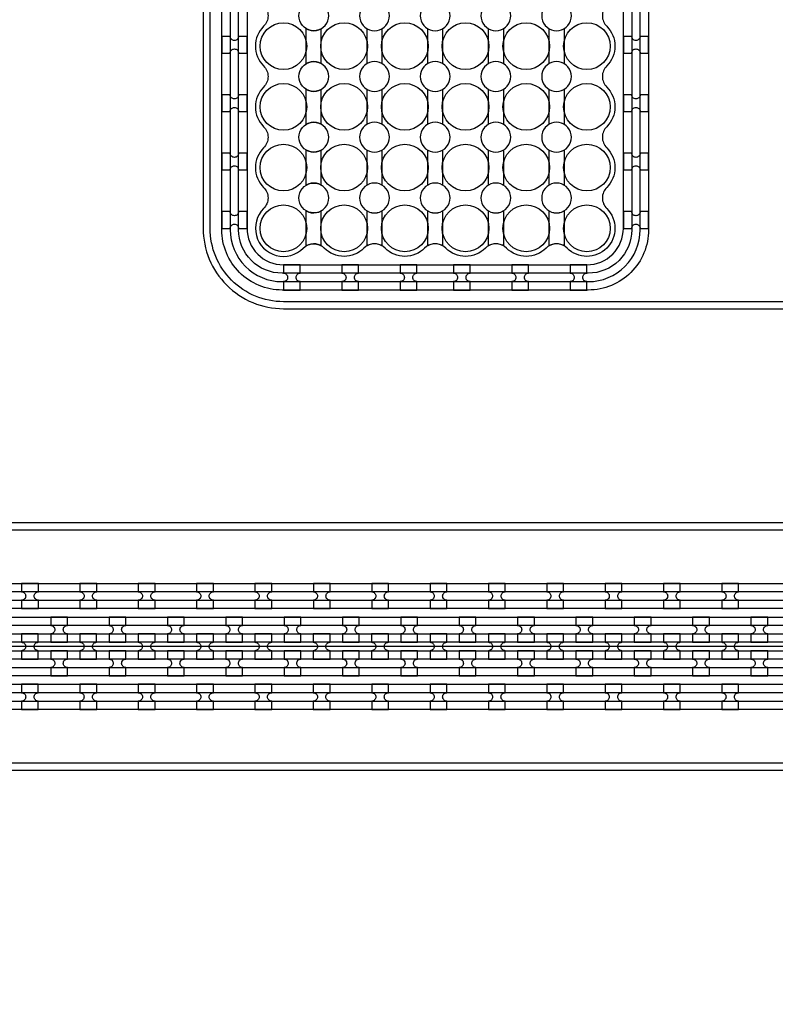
# Model space of a CAD drawing. Extents: x -63500 to 63500, y -63500 to 63500.
# Tile 49 of 256: x -7744 to -4507, y -31181 to -26966. Entities that reach past the tile are written whole.
import ezdxf

# ---------------------------------------------------------------- set-up
doc = ezdxf.new("R2010")
doc.units = 13
doc.header["$MEASUREMENT"] = 0
for name, color, linetype in [('1_Metal', 2, 'Continuous'), ('2_Electrodes', 5, 'Continuous'), ('3_Outline', 4, 'Continuous')]:
    doc.layers.add(name, color=color, linetype=linetype)

msp = doc.modelspace()

# ---------------------------------------------------------------- linework, layer by layer
msp.add_line((9500, -29649.7), (-9000, -29649.7))
for radius in [50000, 47500, 45000]:
    msp.add_circle((0, 0), radius)
at = {"layer": '1_Metal'}
for points in [[(-50000, 0, 1), (50000, 0), (51000, 0, -1), (-51000, 0)], [(-9000, -29739.7), (17984, -29739.7, 0.414214), (19824, -27899.7), (19824, -27399.7, 0.414214), (17984, -25559.7), (16752, -25559.7, 0.414214), (16734, -25577.7), (16734, -25577.7), (16703.4, -25577.7), (16703.4, -25507.5), (16733.4, -25507.5, 0.384752), (16751.3, -25523.7), (17984, -25523.7, -0.414214), (19860, -27399.7), (19860, -27899.7, -0.414214), (17984, -29775.7), (-9000, -29775.7)], [(-9000, -29667.7), (-8596, -29667.7), (-8596, -29667.7), (17984, -29667.7, 0.414214), (19752, -27899.7), (19752, -27399.7, 0.414214), (17984, -25631.7), (16752, -25631.7, 0.414214), (16734, -25649.7), (16734, -25649.7), (16703.4, -25649.7), (16703.4, -25577.7), (16734, -25577.7, 0.414214), (16752, -25595.7), (17984, -25595.7, -0.414214), (19788, -27399.7), (19788, -27899.7, -0.414214), (17984, -29703.7), (-8596, -29703.7), (-9000, -29703.7)], [(-9000, -29595.7), (-8596, -29595.7), (17984, -29595.7, 0.414214), (19680, -27899.7), (19680, -27399.7, 0.414214), (17984, -25703.7), (16752, -25703.7, 0.414214), (16734, -25721.7), (16734, -25721.7), (16703.4, -25721.7), (16703.4, -25649.7), (16734, -25649.7, 0.414214), (16752, -25667.7), (17984, -25667.7, -0.414214), (19716, -27399.7), (19716, -27899.7, -0.414214), (17984, -29631.7), (-8596, -29631.7), (-9000, -29631.7)], [(-9000, -29523.7), (-8596, -29523.7), (17984, -29523.7, 0.414214), (19608, -27899.7), (19608, -27399.7, 0.414214), (17984, -25775.7), (16751.3, -25775.7, 0.384752), (16733.4, -25791.9), (16703.4, -25791.9), (16703.4, -25721.7), (16734, -25721.7, 0.414214), (16752, -25739.7), (17984, -25739.7, -0.414214), (19644, -27399.7), (19644, -27899.7, -0.414214), (17984, -29559.7), (-8596, -29559.7), (-9000, -29559.7)], [(-6878, -27037.7), (-6878, -27109.7), (-6842, -27109.7, -0.414214), (-6824, -27091.7), (-6824, -27091.7, -0.414214), (-6806, -27109.7), (-6770, -27109.7), (-6770, -27037.7), (-6806, -27037.7, -0.414214), (-6824, -27055.7), (-6824, -27055.7, -0.414214), (-6842, -27037.7)], [(-5158, -27037.7), (-5158, -27109.7), (-5122, -27109.7, -0.414214), (-5104, -27091.7), (-5104, -27091.7, -0.414214), (-5086, -27109.7), (-5050, -27109.7), (-5050, -27037.7), (-5086, -27037.7, -0.414214), (-5104, -27055.7), (-5104, -27055.7, -0.414214), (-5122, -27037.7)], [(-6878, -27287.7), (-6878, -27359.7), (-6842, -27359.7, -0.414214), (-6824, -27341.7), (-6824, -27341.7, -0.414214), (-6806, -27359.7), (-6770, -27359.7), (-6770, -27287.7), (-6806, -27287.7, -0.414214), (-6824, -27305.7), (-6824, -27305.7, -0.414214), (-6842, -27287.7)], [(-5158, -27287.7), (-5158, -27359.7), (-5122, -27359.7, -0.414214), (-5104, -27341.7), (-5104, -27341.7, -0.414214), (-5086, -27359.7), (-5050, -27359.7), (-5050, -27287.7), (-5086, -27287.7, -0.414214), (-5104, -27305.7), (-5104, -27305.7, -0.414214), (-5122, -27287.7)], [(-6878, -27537.7), (-6878, -27609.7), (-6842, -27609.7, -0.414214), (-6824, -27591.7), (-6824, -27591.7, -0.414214), (-6806, -27609.7), (-6770, -27609.7), (-6770, -27537.7), (-6806, -27537.7, -0.414214), (-6824, -27555.7), (-6824, -27555.7, -0.414214), (-6842, -27537.7)], [(-5158, -27537.7), (-5158, -27609.7), (-5122, -27609.7, -0.414214), (-5104, -27591.7), (-5104, -27591.7, -0.414214), (-5086, -27609.7), (-5050, -27609.7), (-5050, -27537.7), (-5086, -27537.7, -0.414214), (-5104, -27555.7), (-5104, -27555.7, -0.414214), (-5122, -27537.7)], [(-6878, -27787.7), (-6878, -27859.7), (-6842, -27859.7, -0.414214), (-6824, -27841.7), (-6824, -27841.7, -0.414214), (-6806, -27859.7), (-6770, -27859.7), (-6770, -27787.7), (-6806, -27787.7, -0.414214), (-6824, -27805.7), (-6824, -27805.7, -0.414214), (-6842, -27787.7)], [(-5158, -27787.7), (-5158, -27859.7), (-5122, -27859.7, -0.414214), (-5104, -27841.7), (-5104, -27841.7, -0.414214), (-5086, -27859.7), (-5050, -27859.7), (-5050, -27787.7), (-5086, -27787.7, -0.414214), (-5104, -27805.7), (-5104, -27805.7, -0.414214), (-5122, -27787.7)], [(-6542, -28015.7), (-6614, -28015.7), (-6614, -28051.7, -0.414214), (-6596, -28069.7), (-6596, -28069.7, -0.414214), (-6614, -28087.7), (-6614, -28123.7), (-6542, -28123.7), (-6542, -28087.7, -0.414214), (-6560, -28069.7), (-6560, -28069.7, -0.414214), (-6542, -28051.7)], [(-6292, -28015.7), (-6364, -28015.7), (-6364, -28051.7, -0.414214), (-6346, -28069.7), (-6346, -28069.7, -0.414214), (-6364, -28087.7), (-6364, -28123.7), (-6292, -28123.7), (-6292, -28087.7, -0.414214), (-6310, -28069.7), (-6310, -28069.7, -0.414214), (-6292, -28051.7)], [(-6042, -28015.7), (-6114, -28015.7), (-6114, -28051.7, -0.414214), (-6096, -28069.7), (-6096, -28069.7, -0.414214), (-6114, -28087.7), (-6114, -28123.7), (-6042, -28123.7), (-6042, -28087.7, -0.414214), (-6060, -28069.7), (-6060, -28069.7, -0.414214), (-6042, -28051.7)], [(-5814, -28015.7), (-5886, -28015.7), (-5886, -28051.7, -0.414214), (-5868, -28069.7), (-5868, -28069.7, -0.414214), (-5886, -28087.7), (-5886, -28123.7), (-5814, -28123.7), (-5814, -28087.7, -0.414214), (-5832, -28069.7), (-5832, -28069.7, -0.414214), (-5814, -28051.7)], [(-5564, -28015.7), (-5636, -28015.7), (-5636, -28051.7, -0.414214), (-5618, -28069.7), (-5618, -28069.7, -0.414214), (-5636, -28087.7), (-5636, -28123.7), (-5564, -28123.7), (-5564, -28087.7, -0.414214), (-5582, -28069.7), (-5582, -28069.7, -0.414214), (-5564, -28051.7)], [(-5314, -28015.7), (-5386, -28015.7), (-5386, -28051.7, -0.414214), (-5368, -28069.7), (-5368, -28069.7, -0.414214), (-5386, -28087.7), (-5386, -28123.7), (-5314, -28123.7), (-5314, -28087.7, -0.414214), (-5332, -28069.7), (-5332, -28069.7, -0.414214), (-5314, -28051.7)], [(-7736, -29487.6), (-7664, -29487.6), (-7664, -29451.6, -0.414214), (-7682, -29433.6), (-7682, -29433.6, -0.414214), (-7664, -29415.6), (-7664, -29379.6), (-7736, -29379.6), (-7736, -29415.6, -0.414214), (-7718, -29433.6), (-7718, -29433.6, -0.414214), (-7736, -29451.6)], [(-7486, -29487.6), (-7414, -29487.6), (-7414, -29451.6, -0.414214), (-7432, -29433.6), (-7432, -29433.6, -0.414214), (-7414, -29415.6), (-7414, -29379.6), (-7486, -29379.6), (-7486, -29415.6, -0.414214), (-7468, -29433.6), (-7468, -29433.6, -0.414214), (-7486, -29451.6)], [(-7236, -29487.6), (-7164, -29487.6), (-7164, -29451.6, -0.414214), (-7182, -29433.6), (-7182, -29433.6, -0.414214), (-7164, -29415.6), (-7164, -29379.6), (-7236, -29379.6), (-7236, -29415.6, -0.414214), (-7218, -29433.6), (-7218, -29433.6, -0.414214), (-7236, -29451.6)], [(-6986, -29487.6), (-6914, -29487.6), (-6914, -29451.6, -0.414214), (-6932, -29433.6), (-6932, -29433.6, -0.414214), (-6914, -29415.6), (-6914, -29379.6), (-6986, -29379.6), (-6986, -29415.6, -0.414214), (-6968, -29433.6), (-6968, -29433.6, -0.414214), (-6986, -29451.6)], [(-6736, -29487.6), (-6664, -29487.6), (-6664, -29451.6, -0.414214), (-6682, -29433.6), (-6682, -29433.6, -0.414214), (-6664, -29415.6), (-6664, -29379.6), (-6736, -29379.6), (-6736, -29415.6, -0.414214), (-6718, -29433.6), (-6718, -29433.6, -0.414214), (-6736, -29451.6)], [(-6486, -29487.6), (-6414, -29487.6), (-6414, -29451.6, -0.414214), (-6432, -29433.6), (-6432, -29433.6, -0.414214), (-6414, -29415.6), (-6414, -29379.6), (-6486, -29379.6), (-6486, -29415.6, -0.414214), (-6468, -29433.6), (-6468, -29433.6, -0.414214), (-6486, -29451.6)], [(-6236, -29487.6), (-6164, -29487.6), (-6164, -29451.6, -0.414214), (-6182, -29433.6), (-6182, -29433.6, -0.414214), (-6164, -29415.6), (-6164, -29379.6), (-6236, -29379.6), (-6236, -29415.6, -0.414214), (-6218, -29433.6), (-6218, -29433.6, -0.414214), (-6236, -29451.6)], [(-5986, -29487.6), (-5914, -29487.6), (-5914, -29451.6, -0.414214), (-5932, -29433.6), (-5932, -29433.6, -0.414214), (-5914, -29415.6), (-5914, -29379.6), (-5986, -29379.6), (-5986, -29415.6, -0.414214), (-5968, -29433.6), (-5968, -29433.6, -0.414214), (-5986, -29451.6)], [(-5736, -29487.6), (-5664, -29487.6), (-5664, -29451.6, -0.414214), (-5682, -29433.6), (-5682, -29433.6, -0.414214), (-5664, -29415.6), (-5664, -29379.6), (-5736, -29379.6), (-5736, -29415.6, -0.414214), (-5718, -29433.6), (-5718, -29433.6, -0.414214), (-5736, -29451.6)], [(-5486, -29487.6), (-5414, -29487.6), (-5414, -29451.6, -0.414214), (-5432, -29433.6), (-5432, -29433.6, -0.414214), (-5414, -29415.6), (-5414, -29379.6), (-5486, -29379.6), (-5486, -29415.6, -0.414214), (-5468, -29433.6), (-5468, -29433.6, -0.414214), (-5486, -29451.6)], [(-5236, -29487.6), (-5164, -29487.6), (-5164, -29451.6, -0.414214), (-5182, -29433.6), (-5182, -29433.6, -0.414214), (-5164, -29415.6), (-5164, -29379.6), (-5236, -29379.6), (-5236, -29415.6, -0.414214), (-5218, -29433.6), (-5218, -29433.6, -0.414214), (-5236, -29451.6)], [(-4986, -29487.6), (-4914, -29487.6), (-4914, -29451.6, -0.414214), (-4932, -29433.6), (-4932, -29433.6, -0.414214), (-4914, -29415.6), (-4914, -29379.6), (-4986, -29379.6), (-4986, -29415.6, -0.414214), (-4968, -29433.6), (-4968, -29433.6, -0.414214), (-4986, -29451.6)], [(-4736, -29487.6), (-4664, -29487.6), (-4664, -29451.6, -0.414214), (-4682, -29433.6), (-4682, -29433.6, -0.414214), (-4664, -29415.6), (-4664, -29379.6), (-4736, -29379.6), (-4736, -29415.6, -0.414214), (-4718, -29433.6), (-4718, -29433.6, -0.414214), (-4736, -29451.6)], [(-7539.2, -29631.6), (-7539.2, -29595.6, -0.414214), (-7557.2, -29577.6), (-7557.2, -29577.6, -0.414214), (-7539.2, -29559.6), (-7539.2, -29523.6), (-7611.2, -29523.6), (-7611.2, -29559.6, -0.414214), (-7593.2, -29577.6), (-7593.2, -29577.6, -0.414214), (-7611.2, -29595.6), (-7611.2, -29631.6)], [(-7289.2, -29631.6), (-7289.2, -29595.6, -0.414214), (-7307.2, -29577.6), (-7307.2, -29577.6, -0.414214), (-7289.2, -29559.6), (-7289.2, -29523.6), (-7361.2, -29523.6), (-7361.2, -29559.6, -0.414214), (-7343.2, -29577.6), (-7343.2, -29577.6, -0.414214), (-7361.2, -29595.6), (-7361.2, -29631.6)], [(-7039.2, -29631.6), (-7039.2, -29595.6, -0.414214), (-7057.2, -29577.6), (-7057.2, -29577.6, -0.414214), (-7039.2, -29559.6), (-7039.2, -29523.6), (-7111.2, -29523.6), (-7111.2, -29559.6, -0.414214), (-7093.2, -29577.6), (-7093.2, -29577.6, -0.414214), (-7111.2, -29595.6), (-7111.2, -29631.6)], [(-6789.2, -29631.6), (-6789.2, -29595.6, -0.414214), (-6807.2, -29577.6), (-6807.2, -29577.6, -0.414214), (-6789.2, -29559.6), (-6789.2, -29523.6), (-6861.2, -29523.6), (-6861.2, -29559.6, -0.414214), (-6843.2, -29577.6), (-6843.2, -29577.6, -0.414214), (-6861.2, -29595.6), (-6861.2, -29631.6)], [(-6539.2, -29631.6), (-6539.2, -29595.6, -0.414214), (-6557.2, -29577.6), (-6557.2, -29577.6, -0.414214), (-6539.2, -29559.6), (-6539.2, -29523.6), (-6611.2, -29523.6), (-6611.2, -29559.6, -0.414214), (-6593.2, -29577.6), (-6593.2, -29577.6, -0.414214), (-6611.2, -29595.6), (-6611.2, -29631.6)], [(-6289.2, -29631.6), (-6289.2, -29595.6, -0.414214), (-6307.2, -29577.6), (-6307.2, -29577.6, -0.414214), (-6289.2, -29559.6), (-6289.2, -29523.6), (-6361.2, -29523.6), (-6361.2, -29559.6, -0.414214), (-6343.2, -29577.6), (-6343.2, -29577.6, -0.414214), (-6361.2, -29595.6), (-6361.2, -29631.6)], [(-6039.2, -29631.6), (-6039.2, -29595.6, -0.414214), (-6057.2, -29577.6), (-6057.2, -29577.6, -0.414214), (-6039.2, -29559.6), (-6039.2, -29523.6), (-6111.2, -29523.6), (-6111.2, -29559.6, -0.414214), (-6093.2, -29577.6), (-6093.2, -29577.6, -0.414214), (-6111.2, -29595.6), (-6111.2, -29631.6)], [(-5789.2, -29631.6), (-5789.2, -29595.6, -0.414214), (-5807.2, -29577.6), (-5807.2, -29577.6, -0.414214), (-5789.2, -29559.6), (-5789.2, -29523.6), (-5861.2, -29523.6), (-5861.2, -29559.6, -0.414214), (-5843.2, -29577.6), (-5843.2, -29577.6, -0.414214), (-5861.2, -29595.6), (-5861.2, -29631.6)], [(-5539.2, -29631.6), (-5539.2, -29595.6, -0.414214), (-5557.2, -29577.6), (-5557.2, -29577.6, -0.414214), (-5539.2, -29559.6), (-5539.2, -29523.6), (-5611.2, -29523.6), (-5611.2, -29559.6, -0.414214), (-5593.2, -29577.6), (-5593.2, -29577.6, -0.414214), (-5611.2, -29595.6), (-5611.2, -29631.6)], [(-5289.2, -29631.6), (-5289.2, -29595.6, -0.414214), (-5307.2, -29577.6), (-5307.2, -29577.6, -0.414214), (-5289.2, -29559.6), (-5289.2, -29523.6), (-5361.2, -29523.6), (-5361.2, -29559.6, -0.414214), (-5343.2, -29577.6), (-5343.2, -29577.6, -0.414214), (-5361.2, -29595.6), (-5361.2, -29631.6)], [(-5039.2, -29631.6), (-5039.2, -29595.6, -0.414214), (-5057.2, -29577.6), (-5057.2, -29577.6, -0.414214), (-5039.2, -29559.6), (-5039.2, -29523.6), (-5111.2, -29523.6), (-5111.2, -29559.6, -0.414214), (-5093.2, -29577.6), (-5093.2, -29577.6, -0.414214), (-5111.2, -29595.6), (-5111.2, -29631.6)], [(-4789.2, -29631.6), (-4789.2, -29595.6, -0.414214), (-4807.2, -29577.6), (-4807.2, -29577.6, -0.414214), (-4789.2, -29559.6), (-4789.2, -29523.6), (-4861.2, -29523.6), (-4861.2, -29559.6, -0.414214), (-4843.2, -29577.6), (-4843.2, -29577.6, -0.414214), (-4861.2, -29595.6), (-4861.2, -29631.6)], [(-4539.2, -29631.6), (-4539.2, -29595.6, -0.414214), (-4557.2, -29577.6), (-4557.2, -29577.6, -0.414214), (-4539.2, -29559.6), (-4539.2, -29523.6), (-4611.2, -29523.6), (-4611.2, -29559.6, -0.414214), (-4593.2, -29577.6), (-4593.2, -29577.6, -0.414214), (-4611.2, -29595.6), (-4611.2, -29631.6)], [(-7664.2, -29595.6), (-7736.2, -29595.6), (-7736.2, -29631.6, -0.414214), (-7718.2, -29649.6), (-7718.2, -29649.6, -0.414214), (-7736.2, -29667.6), (-7736.2, -29703.6), (-7664.2, -29703.6), (-7664.2, -29667.6, -0.414214), (-7682.2, -29649.6), (-7682.2, -29649.6, -0.414214), (-7664.2, -29631.6), (-7664.2, -29595.6)], [(-7414.2, -29595.6), (-7486.2, -29595.6), (-7486.2, -29631.6, -0.414214), (-7468.2, -29649.6), (-7468.2, -29649.6, -0.414214), (-7486.2, -29667.6), (-7486.2, -29703.6), (-7414.2, -29703.6), (-7414.2, -29667.6, -0.414214), (-7432.2, -29649.6), (-7432.2, -29649.6, -0.414214), (-7414.2, -29631.6), (-7414.2, -29595.6)], [(-7164.2, -29595.6), (-7236.2, -29595.6), (-7236.2, -29631.6, -0.414214), (-7218.2, -29649.6), (-7218.2, -29649.6, -0.414214), (-7236.2, -29667.6), (-7236.2, -29703.6), (-7164.2, -29703.6), (-7164.2, -29667.6, -0.414214), (-7182.2, -29649.6), (-7182.2, -29649.6, -0.414214), (-7164.2, -29631.6), (-7164.2, -29595.6)], [(-6914.2, -29595.6), (-6986.2, -29595.6), (-6986.2, -29631.6, -0.414214), (-6968.2, -29649.6), (-6968.2, -29649.6, -0.414214), (-6986.2, -29667.6), (-6986.2, -29703.6), (-6914.2, -29703.6), (-6914.2, -29667.6, -0.414214), (-6932.2, -29649.6), (-6932.2, -29649.6, -0.414214), (-6914.2, -29631.6), (-6914.2, -29595.6)], [(-6664.2, -29595.6), (-6736.2, -29595.6), (-6736.2, -29631.6, -0.414214), (-6718.2, -29649.6), (-6718.2, -29649.6, -0.414214), (-6736.2, -29667.6), (-6736.2, -29703.6), (-6664.2, -29703.6), (-6664.2, -29667.6, -0.414214), (-6682.2, -29649.6), (-6682.2, -29649.6, -0.414214), (-6664.2, -29631.6), (-6664.2, -29595.6)], [(-6414.2, -29595.6), (-6486.2, -29595.6), (-6486.2, -29631.6, -0.414214), (-6468.2, -29649.6), (-6468.2, -29649.6, -0.414214), (-6486.2, -29667.6), (-6486.2, -29703.6), (-6414.2, -29703.6), (-6414.2, -29667.6, -0.414214), (-6432.2, -29649.6), (-6432.2, -29649.6, -0.414214), (-6414.2, -29631.6), (-6414.2, -29595.6)], [(-6164.2, -29595.6), (-6236.2, -29595.6), (-6236.2, -29631.6, -0.414214), (-6218.2, -29649.6), (-6218.2, -29649.6, -0.414214), (-6236.2, -29667.6), (-6236.2, -29703.6), (-6164.2, -29703.6), (-6164.2, -29667.6, -0.414214), (-6182.2, -29649.6), (-6182.2, -29649.6, -0.414214), (-6164.2, -29631.6), (-6164.2, -29595.6)], [(-5914.2, -29595.6), (-5986.2, -29595.6), (-5986.2, -29631.6, -0.414214), (-5968.2, -29649.6), (-5968.2, -29649.6, -0.414214), (-5986.2, -29667.6), (-5986.2, -29703.6), (-5914.2, -29703.6), (-5914.2, -29667.6, -0.414214), (-5932.2, -29649.6), (-5932.2, -29649.6, -0.414214), (-5914.2, -29631.6), (-5914.2, -29595.6)], [(-5664.2, -29595.6), (-5736.2, -29595.6), (-5736.2, -29631.6, -0.414214), (-5718.2, -29649.6), (-5718.2, -29649.6, -0.414214), (-5736.2, -29667.6), (-5736.2, -29703.6), (-5664.2, -29703.6), (-5664.2, -29667.6, -0.414214), (-5682.2, -29649.6), (-5682.2, -29649.6, -0.414214), (-5664.2, -29631.6), (-5664.2, -29595.6)], [(-5414.2, -29595.6), (-5486.2, -29595.6), (-5486.2, -29631.6, -0.414214), (-5468.2, -29649.6), (-5468.2, -29649.6, -0.414214), (-5486.2, -29667.6), (-5486.2, -29703.6), (-5414.2, -29703.6), (-5414.2, -29667.6, -0.414214), (-5432.2, -29649.6), (-5432.2, -29649.6, -0.414214), (-5414.2, -29631.6), (-5414.2, -29595.6)], [(-5164.2, -29595.6), (-5236.2, -29595.6), (-5236.2, -29631.6, -0.414214), (-5218.2, -29649.6), (-5218.2, -29649.6, -0.414214), (-5236.2, -29667.6), (-5236.2, -29703.6), (-5164.2, -29703.6), (-5164.2, -29667.6, -0.414214), (-5182.2, -29649.6), (-5182.2, -29649.6, -0.414214), (-5164.2, -29631.6), (-5164.2, -29595.6)], [(-4914.2, -29595.6), (-4986.2, -29595.6), (-4986.2, -29631.6, -0.414214), (-4968.2, -29649.6), (-4968.2, -29649.6, -0.414214), (-4986.2, -29667.6), (-4986.2, -29703.6), (-4914.2, -29703.6), (-4914.2, -29667.6, -0.414214), (-4932.2, -29649.6), (-4932.2, -29649.6, -0.414214), (-4914.2, -29631.6), (-4914.2, -29595.6)], [(-4664.2, -29595.6), (-4736.2, -29595.6), (-4736.2, -29631.6, -0.414214), (-4718.2, -29649.6), (-4718.2, -29649.6, -0.414214), (-4736.2, -29667.6), (-4736.2, -29703.6), (-4664.2, -29703.6), (-4664.2, -29667.6, -0.414214), (-4682.2, -29649.6), (-4682.2, -29649.6, -0.414214), (-4664.2, -29631.6), (-4664.2, -29595.6)], [(-7539.2, -29667.6), (-7611.2, -29667.6), (-7611.2, -29703.6, -0.414214), (-7593.2, -29721.6), (-7593.2, -29721.6, -0.414214), (-7611.2, -29739.6), (-7611.2, -29775.6), (-7539.2, -29775.6), (-7539.2, -29739.6, -0.414214), (-7557.2, -29721.6), (-7557.2, -29721.6, -0.414214), (-7539.2, -29703.6), (-7539.2, -29667.6)], [(-7289.2, -29667.6), (-7361.2, -29667.6), (-7361.2, -29703.6, -0.414214), (-7343.2, -29721.6), (-7343.2, -29721.6, -0.414214), (-7361.2, -29739.6), (-7361.2, -29775.6), (-7289.2, -29775.6), (-7289.2, -29739.6, -0.414214), (-7307.2, -29721.6), (-7307.2, -29721.6, -0.414214), (-7289.2, -29703.6), (-7289.2, -29667.6)], [(-7039.2, -29667.6), (-7111.2, -29667.6), (-7111.2, -29703.6, -0.414214), (-7093.2, -29721.6), (-7093.2, -29721.6, -0.414214), (-7111.2, -29739.6), (-7111.2, -29775.6), (-7039.2, -29775.6), (-7039.2, -29739.6, -0.414214), (-7057.2, -29721.6), (-7057.2, -29721.6, -0.414214), (-7039.2, -29703.6), (-7039.2, -29667.6)], [(-6789.2, -29667.6), (-6861.2, -29667.6), (-6861.2, -29703.6, -0.414214), (-6843.2, -29721.6), (-6843.2, -29721.6, -0.414214), (-6861.2, -29739.6), (-6861.2, -29775.6), (-6789.2, -29775.6), (-6789.2, -29739.6, -0.414214), (-6807.2, -29721.6), (-6807.2, -29721.6, -0.414214), (-6789.2, -29703.6), (-6789.2, -29667.6)], [(-6539.2, -29667.6), (-6611.2, -29667.6), (-6611.2, -29703.6, -0.414214), (-6593.2, -29721.6), (-6593.2, -29721.6, -0.414214), (-6611.2, -29739.6), (-6611.2, -29775.6), (-6539.2, -29775.6), (-6539.2, -29739.6, -0.414214), (-6557.2, -29721.6), (-6557.2, -29721.6, -0.414214), (-6539.2, -29703.6), (-6539.2, -29667.6)], [(-6289.2, -29667.6), (-6361.2, -29667.6), (-6361.2, -29703.6, -0.414214), (-6343.2, -29721.6), (-6343.2, -29721.6, -0.414214), (-6361.2, -29739.6), (-6361.2, -29775.6), (-6289.2, -29775.6), (-6289.2, -29739.6, -0.414214), (-6307.2, -29721.6), (-6307.2, -29721.6, -0.414214), (-6289.2, -29703.6), (-6289.2, -29667.6)], [(-6039.2, -29667.6), (-6111.2, -29667.6), (-6111.2, -29703.6, -0.414214), (-6093.2, -29721.6), (-6093.2, -29721.6, -0.414214), (-6111.2, -29739.6), (-6111.2, -29775.6), (-6039.2, -29775.6), (-6039.2, -29739.6, -0.414214), (-6057.2, -29721.6), (-6057.2, -29721.6, -0.414214), (-6039.2, -29703.6), (-6039.2, -29667.6)], [(-5789.2, -29667.6), (-5861.2, -29667.6), (-5861.2, -29703.6, -0.414214), (-5843.2, -29721.6), (-5843.2, -29721.6, -0.414214), (-5861.2, -29739.6), (-5861.2, -29775.6), (-5789.2, -29775.6), (-5789.2, -29739.6, -0.414214), (-5807.2, -29721.6), (-5807.2, -29721.6, -0.414214), (-5789.2, -29703.6), (-5789.2, -29667.6)], [(-5539.2, -29667.6), (-5611.2, -29667.6), (-5611.2, -29703.6, -0.414214), (-5593.2, -29721.6), (-5593.2, -29721.6, -0.414214), (-5611.2, -29739.6), (-5611.2, -29775.6), (-5539.2, -29775.6), (-5539.2, -29739.6, -0.414214), (-5557.2, -29721.6), (-5557.2, -29721.6, -0.414214), (-5539.2, -29703.6), (-5539.2, -29667.6)], [(-5289.2, -29667.6), (-5361.2, -29667.6), (-5361.2, -29703.6, -0.414214), (-5343.2, -29721.6), (-5343.2, -29721.6, -0.414214), (-5361.2, -29739.6), (-5361.2, -29775.6), (-5289.2, -29775.6), (-5289.2, -29739.6, -0.414214), (-5307.2, -29721.6), (-5307.2, -29721.6, -0.414214), (-5289.2, -29703.6), (-5289.2, -29667.6)], [(-5039.2, -29667.6), (-5111.2, -29667.6), (-5111.2, -29703.6, -0.414214), (-5093.2, -29721.6), (-5093.2, -29721.6, -0.414214), (-5111.2, -29739.6), (-5111.2, -29775.6), (-5039.2, -29775.6), (-5039.2, -29739.6, -0.414214), (-5057.2, -29721.6), (-5057.2, -29721.6, -0.414214), (-5039.2, -29703.6), (-5039.2, -29667.6)], [(-4789.2, -29667.6), (-4861.2, -29667.6), (-4861.2, -29703.6, -0.414214), (-4843.2, -29721.6), (-4843.2, -29721.6, -0.414214), (-4861.2, -29739.6), (-4861.2, -29775.6), (-4789.2, -29775.6), (-4789.2, -29739.6, -0.414214), (-4807.2, -29721.6), (-4807.2, -29721.6, -0.414214), (-4789.2, -29703.6), (-4789.2, -29667.6)], [(-4539.2, -29667.6), (-4611.2, -29667.6), (-4611.2, -29703.6, -0.414214), (-4593.2, -29721.6), (-4593.2, -29721.6, -0.414214), (-4611.2, -29739.6), (-4611.2, -29775.6), (-4539.2, -29775.6), (-4539.2, -29739.6, -0.414214), (-4557.2, -29721.6), (-4557.2, -29721.6, -0.414214), (-4539.2, -29703.6), (-4539.2, -29667.6)], [(-7736.1, -29919.6), (-7664.1, -29919.6), (-7664.1, -29883.6, -0.414214), (-7682.1, -29865.6), (-7682.1, -29865.6, -0.414214), (-7664.1, -29847.6), (-7664.1, -29811.6), (-7736.1, -29811.6), (-7736.1, -29847.6, -0.414214), (-7718.1, -29865.6), (-7718.1, -29865.6, -0.414214), (-7736.1, -29883.6)], [(-7486.1, -29919.6), (-7414.1, -29919.6), (-7414.1, -29883.6, -0.414214), (-7432.1, -29865.6), (-7432.1, -29865.6, -0.414214), (-7414.1, -29847.6), (-7414.1, -29811.6), (-7486.1, -29811.6), (-7486.1, -29847.6, -0.414214), (-7468.1, -29865.6), (-7468.1, -29865.6, -0.414214), (-7486.1, -29883.6)], [(-7236.1, -29919.6), (-7164.1, -29919.6), (-7164.1, -29883.6, -0.414214), (-7182.1, -29865.6), (-7182.1, -29865.6, -0.414214), (-7164.1, -29847.6), (-7164.1, -29811.6), (-7236.1, -29811.6), (-7236.1, -29847.6, -0.414214), (-7218.1, -29865.6), (-7218.1, -29865.6, -0.414214), (-7236.1, -29883.6)], [(-6986.1, -29919.6), (-6914.1, -29919.6), (-6914.1, -29883.6, -0.414214), (-6932.1, -29865.6), (-6932.1, -29865.6, -0.414214), (-6914.1, -29847.6), (-6914.1, -29811.6), (-6986.1, -29811.6), (-6986.1, -29847.6, -0.414214), (-6968.1, -29865.6), (-6968.1, -29865.6, -0.414214), (-6986.1, -29883.6)], [(-6736.1, -29919.6), (-6664.1, -29919.6), (-6664.1, -29883.6, -0.414214), (-6682.1, -29865.6), (-6682.1, -29865.6, -0.414214), (-6664.1, -29847.6), (-6664.1, -29811.6), (-6736.1, -29811.6), (-6736.1, -29847.6, -0.414214), (-6718.1, -29865.6), (-6718.1, -29865.6, -0.414214), (-6736.1, -29883.6)], [(-6486.1, -29919.6), (-6414.1, -29919.6), (-6414.1, -29883.6, -0.414214), (-6432.1, -29865.6), (-6432.1, -29865.6, -0.414214), (-6414.1, -29847.6), (-6414.1, -29811.6), (-6486.1, -29811.6), (-6486.1, -29847.6, -0.414214), (-6468.1, -29865.6), (-6468.1, -29865.6, -0.414214), (-6486.1, -29883.6)], [(-6236.1, -29919.6), (-6164.1, -29919.6), (-6164.1, -29883.6, -0.414214), (-6182.1, -29865.6), (-6182.1, -29865.6, -0.414214), (-6164.1, -29847.6), (-6164.1, -29811.6), (-6236.1, -29811.6), (-6236.1, -29847.6, -0.414214), (-6218.1, -29865.6), (-6218.1, -29865.6, -0.414214), (-6236.1, -29883.6)], [(-5986.1, -29919.6), (-5914.1, -29919.6), (-5914.1, -29883.6, -0.414214), (-5932.1, -29865.6), (-5932.1, -29865.6, -0.414214), (-5914.1, -29847.6), (-5914.1, -29811.6), (-5986.1, -29811.6), (-5986.1, -29847.6, -0.414214), (-5968.1, -29865.6), (-5968.1, -29865.6, -0.414214), (-5986.1, -29883.6)], [(-5736.1, -29919.6), (-5664.1, -29919.6), (-5664.1, -29883.6, -0.414214), (-5682.1, -29865.6), (-5682.1, -29865.6, -0.414214), (-5664.1, -29847.6), (-5664.1, -29811.6), (-5736.1, -29811.6), (-5736.1, -29847.6, -0.414214), (-5718.1, -29865.6), (-5718.1, -29865.6, -0.414214), (-5736.1, -29883.6)], [(-5486.1, -29919.6), (-5414.1, -29919.6), (-5414.1, -29883.6, -0.414214), (-5432.1, -29865.6), (-5432.1, -29865.6, -0.414214), (-5414.1, -29847.6), (-5414.1, -29811.6), (-5486.1, -29811.6), (-5486.1, -29847.6, -0.414214), (-5468.1, -29865.6), (-5468.1, -29865.6, -0.414214), (-5486.1, -29883.6)], [(-5236.1, -29919.6), (-5164.1, -29919.6), (-5164.1, -29883.6, -0.414214), (-5182.1, -29865.6), (-5182.1, -29865.6, -0.414214), (-5164.1, -29847.6), (-5164.1, -29811.6), (-5236.1, -29811.6), (-5236.1, -29847.6, -0.414214), (-5218.1, -29865.6), (-5218.1, -29865.6, -0.414214), (-5236.1, -29883.6)], [(-4986.1, -29919.6), (-4914.1, -29919.6), (-4914.1, -29883.6, -0.414214), (-4932.1, -29865.6), (-4932.1, -29865.6, -0.414214), (-4914.1, -29847.6), (-4914.1, -29811.6), (-4986.1, -29811.6), (-4986.1, -29847.6, -0.414214), (-4968.1, -29865.6), (-4968.1, -29865.6, -0.414214), (-4986.1, -29883.6)], [(-4736.1, -29919.6), (-4664.1, -29919.6), (-4664.1, -29883.6, -0.414214), (-4682.1, -29865.6), (-4682.1, -29865.6, -0.414214), (-4664.1, -29847.6), (-4664.1, -29811.6), (-4736.1, -29811.6), (-4736.1, -29847.6, -0.414214), (-4718.1, -29865.6), (-4718.1, -29865.6, -0.414214), (-4736.1, -29883.6)]]:
    msp.add_lwpolyline(points, format="xyb", close=True, dxfattribs=at)
for points in [[(-1251.3, -25775.7), (-4900, -25775.7, 0.414214), (-5050, -25925.7), (-5050, -27865.7, -0.414214), (-5308, -28123.7), (-6620, -28123.7, -0.414214), (-6878, -27865.7), (-6878, -26069.7, 0.414214), (-7028, -25919.7), (-7716.1, -25919.7), (-7984.1, -25919.7, -0.414214), (-10004.1, -23899.7), (-10004.1, -23399.7, -0.414214), (-7984.1, -21379.7), (18596, -21379.7)], [(18596, -21415.7), (-7984, -21415.7, 0.414214), (-9968, -23399.7), (-9968, -23899.7, 0.414214), (-7984, -25883.7), (-7028, -25883.7, -0.414214), (-6842, -26069.7), (-6842, -27865.7, 0.414214), (-6620, -28087.7), (-5308, -28087.7, 0.414214), (-5086, -27865.7), (-5086, -25925.7, -0.414214), (-4900, -25739.7), (-1252, -25739.7, 0.414214)], [(-1252, -25703.7), (-4900, -25703.7, 0.414214), (-5122, -25925.7), (-5122, -27865.7, -0.414214), (-5308, -28051.7), (-6620, -28051.7, -0.414214), (-6806, -27865.7), (-6806, -26069.7, 0.414214), (-7028, -25847.7), (-7984, -25847.7, -0.414214), (-9932, -23899.7), (-9932, -23399.7, -0.414214), (-7984, -21451.7), (18596, -21451.7)], [(18596, -21487.7), (-7984.1, -21487.7, 0.414214), (-9896.1, -23399.7), (-9896.1, -23899.7, 0.414214), (-7984.1, -25811.7), (-7716.1, -25811.7), (-7028, -25811.7, -0.414214), (-6770, -26069.7), (-6770, -27859.7, 0.414214), (-6614, -28015.7), (-5314, -28015.7, 0.414214), (-5158, -27859.7), (-5158, -25925.7, -0.414214), (-4900, -25667.7), (-4900, -25667.7), (-1252, -25667.7, 0.414214)], [(-6698.9, -26904.5, -0.414214), (-6698.9, -26994.8, 0.414214), (-6698.9, -27164.5, -0.414214), (-6698.9, -27254.8, 0.414214), (-6698.9, -27424.5, -0.414214), (-6698.9, -27514.8, 0.414214), (-6698.9, -27684.5, -0.414214), (-6698.9, -27774.8, 1), (-6529.1, -27944.5, -0.339838), (-6452, -27934.4), (-6452, -27784.9, -1.734808), (-6452, -27674.4), (-6452, -27524.9, -1.734808), (-6452, -27414.4), (-6452, -27264.9, -1.734808), (-6452, -27154.4), (-6452, -27004.9, -1.734808), (-6452, -26894.4)], [(-6192, -26894.4, 1.734808), (-6192, -27004.9), (-6192, -27154.4, 1.734808), (-6192, -27264.9), (-6192, -27414.4, 1.734808), (-6192, -27524.9), (-6192, -27674.4, 1.734808), (-6192, -27784.9), (-6192, -27934.4, 0.339838), (-6269.1, -27944.5, -0.414214), (-6438.9, -27944.5, 0.339838), (-6516, -27934.4), (-6516, -27784.9, 1.734808), (-6516, -27674.4), (-6516, -27524.9, 1.734808), (-6516, -27414.4), (-6516, -27264.9, 1.734808), (-6516, -27154.4), (-6516, -27004.9, 1.734808), (-6516, -26894.4)], [(-5932, -26894.4, 1.734808), (-5932, -27004.9), (-5932, -27154.4, 1.734808), (-5932, -27264.9), (-5932, -27414.4, 1.734808), (-5932, -27524.9), (-5932, -27674.4, 1.734808), (-5932, -27784.9), (-5932, -27934.4, 0.339838), (-6009.1, -27944.5, -0.414214), (-6178.9, -27944.5, 0.339838), (-6256, -27934.4), (-6256, -27784.9, 1.734808), (-6256, -27674.4), (-6256, -27524.9, 1.734808), (-6256, -27414.4), (-6256, -27264.9, 1.734808), (-6256, -27154.4), (-6256, -27004.9, 1.734808), (-6256, -26894.4)], [(-5672, -26894.4, 1.734808), (-5672, -27004.9), (-5672, -27154.4, 1.734808), (-5672, -27264.9), (-5672, -27414.4, 1.734808), (-5672, -27524.9), (-5672, -27674.4, 1.734808), (-5672, -27784.9), (-5672, -27934.4, 0.339838), (-5749.1, -27944.5, -0.414214), (-5918.9, -27944.5, 0.339838), (-5996, -27934.4), (-5996, -27784.9, 1.734808), (-5996, -27674.4), (-5996, -27524.9, 1.734808), (-5996, -27414.4), (-5996, -27264.9, 1.734808), (-5996, -27154.4), (-5996, -27004.9, 1.734808), (-5996, -26894.4)], [(-5412, -26894.4, 1.734808), (-5412, -27004.9), (-5412, -27154.4, 1.734808), (-5412, -27264.9), (-5412, -27414.4, 1.734808), (-5412, -27524.9), (-5412, -27674.4, 1.734808), (-5412, -27784.9), (-5412, -27934.4, 0.339838), (-5489.1, -27944.5, -0.414214), (-5658.9, -27944.5, 0.339838), (-5736, -27934.4), (-5736, -27784.9, 1.734808), (-5736, -27674.4), (-5736, -27524.9, 1.734808), (-5736, -27414.4), (-5736, -27264.9, 1.734808), (-5736, -27154.4), (-5736, -27004.9, 1.734808), (-5736, -26894.4)], [(-5229.1, -26904.5, 0.414214), (-5229.1, -26994.8, -0.414214), (-5229.1, -27164.5, 0.414214), (-5229.1, -27254.8, -0.414214), (-5229.1, -27424.5, 0.414214), (-5229.1, -27514.8, -0.414214), (-5229.1, -27684.5, 0.414214), (-5229.1, -27774.8, -1), (-5398.9, -27944.5, 0.339838), (-5476, -27934.4), (-5476, -27784.9, 1.734808), (-5476, -27674.4), (-5476, -27524.9, 1.734808), (-5476, -27414.4), (-5476, -27264.9, 1.734808), (-5476, -27154.4), (-5476, -27004.9, 1.734808), (-5476, -26894.4)], [(17984, -29415.7), (-8596, -29415.7), (-9000, -29415.7), (-9000, -29379.7), (-8596, -29379.7), (-8596, -29379.7), (17984.1, -29379.7, 0.414214)], [(17984.1, -29487.7), (-8596, -29487.7), (-9000, -29487.7), (-9000, -29451.7), (-8596, -29451.7), (17984, -29451.7, 0.414214)], [(17984, -29847.7), (-8596, -29847.7), (-9000, -29847.7), (-9000, -29811.7), (-8596, -29811.7), (17984.1, -29811.7, 0.414214)], [(17984.1, -29919.7), (-8596, -29919.7), (-9000, -29919.7), (-9000, -29883.7), (-8596, -29883.7), (17984, -29883.7, 0.414214)]]:
    msp.add_lwpolyline(points, format="xyb", dxfattribs=at)
at = {"layer": '2_Electrodes'}
for points in [[(47500, 0, -1), (-47500, 0), (-51000, 0, 1), (51000, 0)], [(-9087.8, -25894.7, 0.127017), (-7984, -26179.7), (-7228, -26179.7, -0.414214), (-6958, -26449.7), (-6958, -27859.7, 0.414214), (-6614, -28203.7), (186, -28203.7, 0.414214), (530, -27859.7), (530, -25999.7, -0.414214), (650, -25879.7), (650, -25849.7, 0.414214), (500, -25999.7), (500, -27859.7, -0.414214), (186, -28173.7), (-6614, -28173.7, -0.414214), (-6928, -27859.7), (-6928, -26449.7, 0.414214), (-7228, -26149.7), (-7984, -26149.7, -0.127017), (-9073.3, -25868.4, 0.127017), (-9145.9, -25849.7), (-9145.9, -25879.7, -0.127017)], [(19933.4, -25879.7), (19933.4, -25849.7, 0.610914), (19811.5, -26087.2, -0.156977), (20234, -27399.7), (20234, -27899.7, -0.414214), (17984, -30149.7), (-8001.8, -30149.7), (-8001.8, -30179.7), (17984, -30179.7, 0.414214), (20264, -27899.7), (20264, -27399.7, 0.156977), (19835.9, -26069.7, -0.610914)]]:
    msp.add_lwpolyline(points, format="xyb", close=True, dxfattribs=at)
msp.add_lwpolyline([(17984, -29119.7), (-8001.8, -29119.7), (-8001.8, -29149.7), (17984, -29149.7, 0.414214)], format="xyb", dxfattribs=at)
for centre in [(-6614, -27079.7), (-6354, -27079.7), (-6094, -27079.7), (-5834, -27079.7), (-5574, -27079.7), (-5314, -27079.7), (-6614, -27339.7), (-6354, -27339.7), (-6094, -27339.7), (-5834, -27339.7), (-5574, -27339.7), (-5314, -27339.7), (-6614, -27599.7), (-6354, -27599.7), (-6094, -27599.7), (-5834, -27599.7), (-5574, -27599.7), (-5314, -27599.7), (-6614, -27859.7), (-6354, -27859.7), (-6094, -27859.7), (-5834, -27859.7), (-5574, -27859.7), (-5314, -27859.7)]:
    msp.add_circle(centre, 100, dxfattribs=at)
at = {"layer": '3_Outline'}
for points in [[(47500, 0, -1), (-47500, 0), (-51000, 0, 1), (51000, 0)], [(-9087.8, -25894.7, 0.127017), (-7984, -26179.7), (-7228, -26179.7, -0.414214), (-6958, -26449.7), (-6958, -27859.7, 0.414214), (-6614, -28203.7), (186, -28203.7, 0.414214), (530, -27859.7), (530, -25999.7, -0.414214), (650, -25879.7), (650, -25849.7, 0.414214), (500, -25999.7), (500, -27859.7, -0.414214), (186, -28173.7), (-6614, -28173.7, -0.414214), (-6928, -27859.7), (-6928, -26449.7, 0.414214), (-7228, -26149.7), (-7984, -26149.7, -0.127017), (-9073.3, -25868.4, 0.127017), (-9145.9, -25849.7), (-9145.9, -25879.7, -0.127017)], [(19933.4, -25879.7), (19933.4, -25849.7, 0.610914), (19811.5, -26087.2, -0.156977), (20234, -27399.7), (20234, -27899.7, -0.414214), (17984, -30149.7), (-8001.8, -30149.7), (-8001.8, -30179.7), (17984, -30179.7, 0.414214), (20264, -27899.7), (20264, -27399.7, 0.156977), (19835.9, -26069.7, -0.610914)]]:
    msp.add_lwpolyline(points, format="xyb", close=True, dxfattribs=at)
msp.add_lwpolyline([(17984, -29119.7), (-8001.8, -29119.7), (-8001.8, -29149.7), (17984, -29149.7, 0.414214)], format="xyb", dxfattribs=at)

doc.saveas('drawing.dxf')
